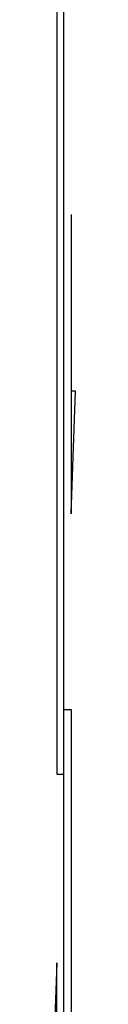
# Model space of a CAD drawing. Header units: millimetres. Extents: x 296296 to 297283, y 219875 to 220035.
# Tile 253 of 256: x 297210.4023 to 297210.4418, y 220011.6238 to 220013.3344. Entities that reach past the tile are written whole.
import ezdxf

# ---------------------------------------------------------------- set-up
doc = ezdxf.new("R2010")
doc.units = ezdxf.units.MM

# ---------------------------------------------------------------- blocks, each defined once
blk = doc.blocks.new('185洋房-边套（报建版）-旧规$0$185洋房-边套（报建版）$0$洋房户型$0$$DORLIB2D$00000131')
at = {"color": 253, "lineweight": -2}
for p, q in [((0.15, 0.125), (0.23195, 0.19726)), ((0.23195, 0.19726), (0.23195, 0.125)), ((0.01924, 0.125), (-0.5, 0.125)), ((0.01924, 0), (0.01924, 0.125)), ((0.35, 0.125), (0.15, 0.125)), ((-0.5, 0), (0.01924, 0)), ((-0.02399, 0), (0.5, 0)), ((-0.02399, -0.125), (-0.02399, 0)), ((-0.35, -0.125), (-0.15, -0.125)), ((-0.15, -0.125), (-0.23195, -0.19726)), ((0.5, -0.125), (-0.02399, -0.125))]:
    blk.add_line(p, q, dxfattribs=at)
blk = doc.blocks.new('185洋房-边套（报建版）-旧规')
at = {"color": 253, "xscale": 2600, "yscale": 100, "zscale": 100, "rotation": 90}
blk.add_blockref('185洋房-边套（报建版）-旧规$0$185洋房-边套（报建版）$0$洋房户型$0$$DORLIB2D$00000131', (9950, 9200), dxfattribs=at)

msp = doc.modelspace()

# ---------------------------------------------------------------- block references
at = {"xscale": -0.001, "yscale": 0.001, "zscale": 0.001}
msp.add_blockref('185洋房-边套（报建版）-旧规', (297220.372, 220002.8858), dxfattribs=at)

doc.saveas('drawing.dxf')
